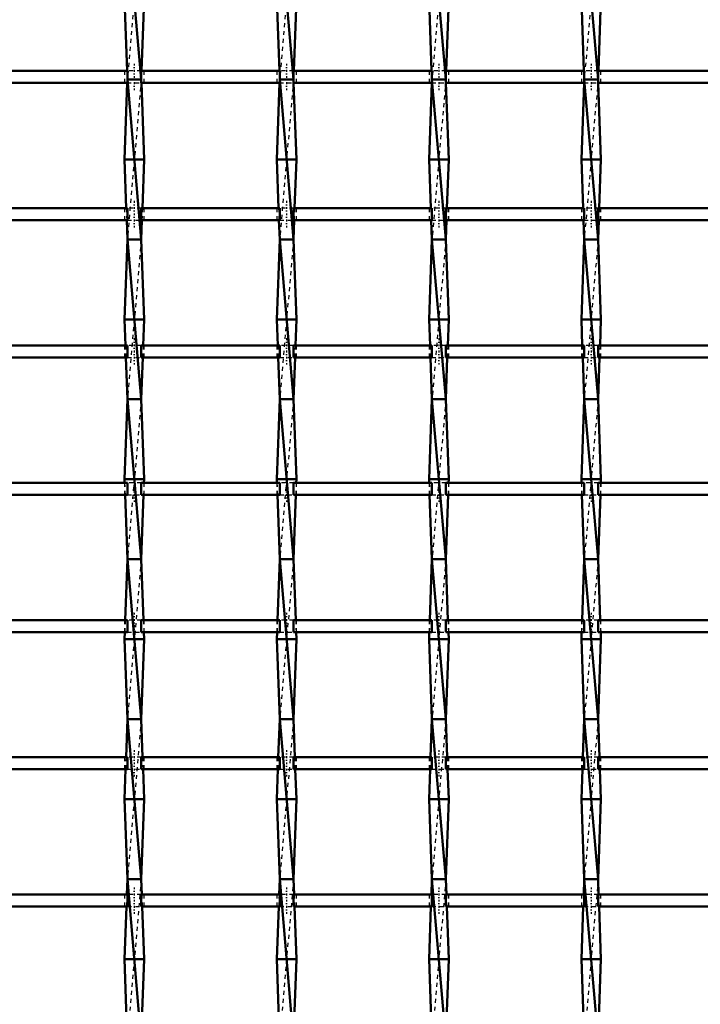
# Model space of a CAD drawing. Header units: millimetres. Extents: x -696 to 532, y -500 to 878.
# Tile 14 of 17: x 9 to 180, y 146 to 392. Entities that reach past the tile are written whole.
import ezdxf

# ---------------------------------------------------------------- set-up
doc = ezdxf.new("R2010")
doc.units = ezdxf.units.MM
doc.linetypes.add('Center', pattern=[1.5, 0.45, -0.5, 0.05, -0.5])
doc.linetypes.add('Dashed', pattern=[2, 1, -1])
for name, color, linetype, lineweight in [('AM_0', 7, 'Continuous', 50), ('AM_7', 7, 'Center', 25), ('AM_9', 6, 'Dashed', 25)]:
    doc.layers.add(name, color=color, linetype=linetype, lineweight=lineweight)

# ---------------------------------------------------------------- blocks, each defined once
blk = doc.blocks.new('13_6dxg5guuq252msk2tvqtuc6jo________0_in_LSSP3303438311700100035010_4')
at = {"layer": 'AM_0'}
for p, q in [((36.37, 417), (39.83, 377)), ((35.65, 397), (36.29, 379.13)), ((40.55, 397), (39.91, 379.13)), ((36.37, 377), (39.83, 337)), ((39.83, 377), (36.37, 377)), ((36.34, 376.13), (35.65, 357)), ((39.86, 376.13), (40.55, 357)), ((40.55, 357), (35.65, 357)), ((35.65, 357), (36.09, 344.8)), ((40.55, 357), (40.11, 344.8)), ((36.2, 341.8), (36.37, 337)), ((40, 341.8), (39.83, 337)), ((36.37, 337), (35.65, 317)), ((39.83, 337), (36.37, 337)), ((36.37, 337), (39.83, 297)), ((39.83, 337), (40.55, 317)), ((40.55, 317), (35.65, 317)), ((35.65, 317), (35.88, 310.47)), ((40.55, 317), (40.32, 310.47)), ((35.99, 307.47), (36.37, 297)), ((40.21, 307.47), (39.83, 297)), ((36.37, 297), (35.65, 277)), ((39.83, 297), (36.37, 297)), ((36.37, 297), (39.83, 257)), ((39.83, 297), (40.55, 277)), ((40.55, 277), (35.65, 277)), ((35.65, 277), (35.68, 276.14)), ((40.55, 277), (40.52, 276.14)), ((35.79, 273.14), (36.37, 257)), ((40.41, 273.14), (39.83, 257)), ((36.37, 257), (35.82, 241.81)), ((36.37, 257), (39.83, 217)), ((39.83, 257), (36.37, 257)), ((39.83, 257), (40.38, 241.81)), ((35.71, 238.81), (35.65, 237)), ((35.65, 237), (36.37, 217)), ((40.55, 237), (35.65, 237)), ((40.55, 237), (39.83, 217)), ((40.49, 238.81), (40.55, 237)), ((36.37, 217), (36.03, 207.48)), ((36.37, 217), (39.83, 177)), ((39.83, 217), (36.37, 217)), ((39.83, 217), (40.17, 207.48)), ((35.92, 204.48), (35.65, 197)), ((40.28, 204.48), (40.55, 197)), ((40.55, 197), (35.65, 197)), ((35.65, 197), (36.37, 177)), ((40.55, 197), (39.83, 177)), ((36.37, 177), (36.23, 173.15)), ((36.37, 177), (39.83, 137)), ((39.83, 177), (36.37, 177)), ((39.83, 177), (39.97, 173.15)), ((36.12, 170.15), (35.65, 157)), ((40.08, 170.15), (40.55, 157)), ((40.55, 157), (35.65, 157)), ((35.65, 157), (36.3, 138.82)), ((40.55, 157), (39.9, 138.82))]:
    blk.add_line(p, q, dxfattribs=at)
at = {"layer": 'AM_9'}
for p, q in [((39.83, 417), (36.37, 377)), ((36.29, 379.13), (36.37, 377)), ((36.37, 377), (36.34, 376.13)), ((39.83, 377), (36.37, 337)), ((39.91, 379.13), (39.83, 377)), ((39.83, 377), (39.86, 376.13)), ((36.09, 344.8), (36.2, 341.8)), ((40.11, 344.8), (40, 341.8)), ((39.83, 337), (36.37, 297)), ((35.88, 310.47), (35.99, 307.47)), ((40.32, 310.47), (40.21, 307.47)), ((39.83, 297), (36.37, 257)), ((35.68, 276.14), (35.79, 273.14)), ((40.52, 276.14), (40.41, 273.14)), ((39.83, 257), (36.37, 217)), ((35.82, 241.81), (35.71, 238.81)), ((40.38, 241.81), (40.49, 238.81)), ((39.83, 217), (36.37, 177)), ((36.03, 207.48), (35.92, 204.48)), ((40.17, 207.48), (40.28, 204.48)), ((39.83, 177), (36.37, 137)), ((36.23, 173.15), (36.12, 170.15)), ((39.97, 173.15), (40.08, 170.15))]:
    blk.add_line(p, q, dxfattribs=at)
blk = doc.blocks.new('14_9rpjz0n31jjumcdefyxerqkhd________0_in_LSSP3303438311700100035010_4')
at = {"layer": 'AM_0'}
for p, q in [((74.47, 417), (77.93, 377)), ((73.75, 397), (74.39, 379.13)), ((78.65, 397), (78.01, 379.13)), ((74.47, 377), (77.93, 337)), ((77.93, 377), (74.47, 377)), ((74.44, 376.13), (73.75, 357)), ((77.96, 376.13), (78.65, 357)), ((78.65, 357), (73.75, 357)), ((73.75, 357), (74.19, 344.8)), ((78.65, 357), (78.21, 344.8)), ((74.3, 341.8), (74.47, 337)), ((78.1, 341.8), (77.93, 337)), ((74.47, 337), (73.75, 317)), ((77.93, 337), (74.47, 337)), ((74.47, 337), (77.93, 297)), ((77.93, 337), (78.65, 317)), ((78.65, 317), (73.75, 317)), ((73.75, 317), (73.98, 310.47)), ((78.65, 317), (78.42, 310.47)), ((74.09, 307.47), (74.47, 297)), ((78.31, 307.47), (77.93, 297)), ((74.47, 297), (73.75, 277)), ((77.93, 297), (74.47, 297)), ((74.47, 297), (77.93, 257)), ((77.93, 297), (78.65, 277)), ((73.75, 277), (73.78, 276.14)), ((78.65, 277), (73.75, 277)), ((78.65, 277), (78.62, 276.14)), ((73.89, 273.14), (74.47, 257)), ((78.51, 273.14), (77.93, 257)), ((74.47, 257), (73.92, 241.81)), ((74.47, 257), (77.93, 217)), ((77.93, 257), (74.47, 257)), ((77.93, 257), (78.48, 241.81)), ((73.81, 238.81), (73.75, 237)), ((73.75, 237), (74.47, 217)), ((78.65, 237), (73.75, 237)), ((78.65, 237), (77.93, 217)), ((78.59, 238.81), (78.65, 237)), ((74.47, 217), (74.13, 207.48)), ((74.47, 217), (77.93, 177)), ((77.93, 217), (74.47, 217)), ((77.93, 217), (78.27, 207.48)), ((74.02, 204.48), (73.75, 197)), ((78.38, 204.48), (78.65, 197)), ((73.75, 197), (74.47, 177)), ((78.65, 197), (73.75, 197)), ((78.65, 197), (77.93, 177)), ((74.47, 177), (74.33, 173.15)), ((74.47, 177), (77.93, 137)), ((77.93, 177), (74.47, 177)), ((77.93, 177), (78.07, 173.15)), ((74.22, 170.15), (73.75, 157)), ((78.18, 170.15), (78.65, 157)), ((78.65, 157), (73.75, 157)), ((73.75, 157), (74.4, 138.82)), ((78.65, 157), (78, 138.82))]:
    blk.add_line(p, q, dxfattribs=at)
at = {"layer": 'AM_9'}
for p, q in [((77.93, 417), (74.47, 377)), ((74.39, 379.13), (74.47, 377)), ((74.47, 377), (74.44, 376.13)), ((77.93, 377), (74.47, 337)), ((78.01, 379.13), (77.93, 377)), ((77.93, 377), (77.96, 376.13)), ((74.19, 344.8), (74.3, 341.8)), ((78.21, 344.8), (78.1, 341.8)), ((77.93, 337), (74.47, 297)), ((73.98, 310.47), (74.09, 307.47)), ((78.42, 310.47), (78.31, 307.47)), ((77.93, 297), (74.47, 257)), ((73.78, 276.14), (73.89, 273.14)), ((78.62, 276.14), (78.51, 273.14)), ((77.93, 257), (74.47, 217)), ((73.92, 241.81), (73.81, 238.81)), ((78.48, 241.81), (78.59, 238.81)), ((77.93, 217), (74.47, 177)), ((74.13, 207.48), (74.02, 204.48)), ((78.27, 207.48), (78.38, 204.48)), ((77.93, 177), (74.47, 137)), ((74.33, 173.15), (74.22, 170.15)), ((78.07, 173.15), (78.18, 170.15))]:
    blk.add_line(p, q, dxfattribs=at)
blk = doc.blocks.new('15_g7igy0x0vfccm8gwxnipumvrg________0_in_LSSP3303438311700100035010_4')
at = {"layer": 'AM_0'}
for p, q in [((112.57, 417), (116.03, 377)), ((111.85, 397), (112.49, 379.13)), ((116.75, 397), (116.11, 379.13)), ((112.57, 377), (116.03, 337)), ((116.03, 377), (112.57, 377)), ((112.54, 376.13), (111.85, 357)), ((116.06, 376.13), (116.75, 357)), ((111.85, 357), (112.29, 344.8)), ((116.75, 357), (111.85, 357)), ((116.75, 357), (116.31, 344.8)), ((112.4, 341.8), (112.57, 337)), ((116.2, 341.8), (116.03, 337)), ((112.57, 337), (111.85, 317)), ((112.57, 337), (116.03, 297)), ((116.03, 337), (112.57, 337)), ((116.03, 337), (116.75, 317)), ((116.75, 317), (111.85, 317)), ((111.85, 317), (112.08, 310.47)), ((116.75, 317), (116.52, 310.47)), ((112.19, 307.47), (112.57, 297)), ((116.41, 307.47), (116.03, 297)), ((112.57, 297), (111.85, 277)), ((116.03, 297), (112.57, 297)), ((112.57, 297), (116.03, 257)), ((116.03, 297), (116.75, 277)), ((111.85, 277), (111.88, 276.14)), ((116.75, 277), (111.85, 277)), ((116.75, 277), (116.72, 276.14)), ((111.99, 273.14), (112.57, 257)), ((116.61, 273.14), (116.03, 257)), ((112.57, 257), (112.02, 241.81)), ((112.57, 257), (116.03, 217)), ((116.03, 257), (112.57, 257)), ((116.03, 257), (116.58, 241.81)), ((111.91, 238.81), (111.85, 237)), ((111.85, 237), (112.57, 217)), ((116.75, 237), (111.85, 237)), ((116.75, 237), (116.03, 217)), ((116.69, 238.81), (116.75, 237)), ((112.57, 217), (112.23, 207.48)), ((112.57, 217), (116.03, 177)), ((116.03, 217), (112.57, 217)), ((116.03, 217), (116.37, 207.48)), ((112.12, 204.48), (111.85, 197)), ((116.48, 204.48), (116.75, 197)), ((116.75, 197), (111.85, 197)), ((111.85, 197), (112.57, 177)), ((116.75, 197), (116.03, 177)), ((112.57, 177), (112.43, 173.15)), ((112.57, 177), (116.03, 137)), ((116.03, 177), (112.57, 177)), ((116.03, 177), (116.17, 173.15)), ((112.32, 170.15), (111.85, 157)), ((116.28, 170.15), (116.75, 157)), ((116.75, 157), (111.85, 157)), ((111.85, 157), (112.5, 138.82)), ((116.75, 157), (116.1, 138.82))]:
    blk.add_line(p, q, dxfattribs=at)
at = {"layer": 'AM_9'}
for p, q in [((116.03, 417), (112.57, 377)), ((112.49, 379.13), (112.57, 377)), ((112.57, 377), (112.54, 376.13)), ((116.03, 377), (112.57, 337)), ((116.11, 379.13), (116.03, 377)), ((116.03, 377), (116.06, 376.13)), ((112.29, 344.8), (112.4, 341.8)), ((116.31, 344.8), (116.2, 341.8)), ((116.03, 337), (112.57, 297)), ((112.08, 310.47), (112.19, 307.47)), ((116.52, 310.47), (116.41, 307.47)), ((116.03, 297), (112.57, 257)), ((111.88, 276.14), (111.99, 273.14)), ((116.72, 276.14), (116.61, 273.14)), ((116.03, 257), (112.57, 217)), ((112.02, 241.81), (111.91, 238.81)), ((116.58, 241.81), (116.69, 238.81)), ((116.03, 217), (112.57, 177)), ((112.23, 207.48), (112.12, 204.48)), ((116.37, 207.48), (116.48, 204.48)), ((116.03, 177), (112.57, 137)), ((112.43, 173.15), (112.32, 170.15)), ((116.17, 173.15), (116.28, 170.15))]:
    blk.add_line(p, q, dxfattribs=at)
blk = doc.blocks.new('16_7qak6cjxwpj74i92a5gpgujfq________0_in_LSSP3303438311700100035010_4')
at = {"layer": 'AM_0'}
for p, q in [((150.67, 417), (154.13, 377)), ((149.95, 397), (150.59, 379.13)), ((154.85, 397), (154.21, 379.13)), ((150.67, 377), (154.13, 337)), ((154.13, 377), (150.67, 377)), ((150.64, 376.13), (149.95, 357)), ((154.16, 376.13), (154.85, 357)), ((154.85, 357), (149.95, 357)), ((149.95, 357), (150.39, 344.8)), ((154.85, 357), (154.41, 344.8)), ((150.5, 341.8), (150.67, 337)), ((154.3, 341.8), (154.13, 337)), ((150.67, 337), (149.95, 317)), ((154.13, 337), (150.67, 337)), ((150.67, 337), (154.13, 297)), ((154.13, 337), (154.85, 317)), ((154.85, 317), (149.95, 317)), ((149.95, 317), (150.18, 310.47)), ((154.85, 317), (154.62, 310.47)), ((150.29, 307.47), (150.67, 297)), ((154.51, 307.47), (154.13, 297)), ((150.67, 297), (149.95, 277)), ((154.13, 297), (150.67, 297)), ((150.67, 297), (154.13, 257)), ((154.13, 297), (154.85, 277)), ((149.95, 277), (149.98, 276.14)), ((154.85, 277), (149.95, 277)), ((154.85, 277), (154.82, 276.14)), ((150.09, 273.14), (150.67, 257)), ((154.71, 273.14), (154.13, 257)), ((150.67, 257), (150.12, 241.81)), ((150.67, 257), (154.13, 217)), ((154.13, 257), (150.67, 257)), ((154.13, 257), (154.68, 241.81)), ((150.01, 238.81), (149.95, 237)), ((149.95, 237), (150.67, 217)), ((154.85, 237), (149.95, 237)), ((154.85, 237), (154.13, 217)), ((154.79, 238.81), (154.85, 237)), ((150.67, 217), (150.33, 207.48)), ((150.67, 217), (154.13, 177)), ((154.13, 217), (150.67, 217)), ((154.13, 217), (154.47, 207.48)), ((150.22, 204.48), (149.95, 197)), ((154.58, 204.48), (154.85, 197)), ((154.85, 197), (149.95, 197)), ((149.95, 197), (150.67, 177)), ((154.85, 197), (154.13, 177)), ((150.67, 177), (150.53, 173.15)), ((150.67, 177), (154.13, 137)), ((154.13, 177), (150.67, 177)), ((154.13, 177), (154.27, 173.15)), ((150.42, 170.15), (149.95, 157)), ((154.38, 170.15), (154.85, 157)), ((154.85, 157), (149.95, 157)), ((149.95, 157), (150.6, 138.82)), ((154.85, 157), (154.2, 138.82))]:
    blk.add_line(p, q, dxfattribs=at)
at = {"layer": 'AM_9'}
for p, q in [((154.13, 417), (150.67, 377)), ((150.59, 379.13), (150.67, 377)), ((150.67, 377), (150.64, 376.13)), ((154.13, 377), (150.67, 337)), ((154.21, 379.13), (154.13, 377)), ((154.13, 377), (154.16, 376.13)), ((150.39, 344.8), (150.5, 341.8)), ((154.41, 344.8), (154.3, 341.8)), ((154.13, 337), (150.67, 297)), ((150.18, 310.47), (150.29, 307.47)), ((154.62, 310.47), (154.51, 307.47)), ((154.13, 297), (150.67, 257)), ((149.98, 276.14), (150.09, 273.14)), ((154.82, 276.14), (154.71, 273.14)), ((154.13, 257), (150.67, 217)), ((150.12, 241.81), (150.01, 238.81)), ((154.68, 241.81), (154.79, 238.81)), ((154.13, 217), (150.67, 177)), ((150.33, 207.48), (150.22, 204.48)), ((154.47, 207.48), (154.58, 204.48)), ((154.13, 177), (150.67, 137)), ((150.53, 173.15), (150.42, 170.15)), ((154.27, 173.15), (154.38, 170.15))]:
    blk.add_line(p, q, dxfattribs=at)
blk = doc.blocks.new('42_tlvfva9a8picir12pdhd14uzg________0_in_LSSP3303438311700100035010_4')
at = {"layer": 'AM_0'}
for p, q in [((36.37, 173.15), (1.73, 173.15)), ((36.37, 173.15), (36.37, 170.15)), ((39.83, 170.15), (39.83, 173.15)), ((74.47, 173.15), (39.83, 173.15)), ((74.47, 173.15), (74.47, 170.15)), ((77.93, 170.15), (77.93, 173.15)), ((112.57, 173.15), (77.93, 173.15)), ((112.57, 173.15), (112.57, 170.15)), ((150.67, 173.15), (116.03, 173.15)), ((116.03, 170.15), (116.03, 173.15)), ((150.67, 173.15), (150.67, 170.15)), ((154.13, 170.15), (154.13, 173.15)), ((188.77, 173.15), (154.13, 173.15)), ((36.37, 170.15), (1.73, 170.15)), ((74.47, 170.15), (39.83, 170.15)), ((112.57, 170.15), (77.93, 170.15)), ((150.67, 170.15), (116.03, 170.15)), ((188.77, 170.15), (154.13, 170.15))]:
    blk.add_line(p, q, dxfattribs=at)
at = {"layer": 'AM_7'}
for p, q in [((38.1, 174.95), (38.1, 168.35)), ((76.2, 174.95), (76.2, 168.35)), ((114.3, 174.95), (114.3, 168.35)), ((152.4, 174.95), (152.4, 168.35))]:
    blk.add_line(p, q, dxfattribs=at)
at = {"layer": 'AM_9'}
for p, q in [((35.65, 173.15), (35.65, 170.15)), ((39.83, 173.15), (36.37, 173.15)), ((40.55, 170.15), (40.55, 173.15)), ((73.75, 173.15), (73.75, 170.15)), ((77.93, 173.15), (74.47, 173.15)), ((78.65, 170.15), (78.65, 173.15)), ((111.85, 173.15), (111.85, 170.15)), ((116.03, 173.15), (112.57, 173.15)), ((116.75, 170.15), (116.75, 173.15)), ((149.95, 173.15), (149.95, 170.15)), ((154.13, 173.15), (150.67, 173.15)), ((154.85, 170.15), (154.85, 173.15)), ((36.37, 170.15), (39.83, 170.15)), ((74.47, 170.15), (77.93, 170.15)), ((112.57, 170.15), (116.03, 170.15)), ((150.67, 170.15), (154.13, 170.15))]:
    blk.add_line(p, q, dxfattribs=at)
blk = doc.blocks.new('43_5qjt3ljx69k1dovtvi4zva2rj________0_in_LSSP3303438311700100035010_4')
at = {"layer": 'AM_0'}
for p, q in [((36.37, 207.48), (1.73, 207.48)), ((36.37, 207.48), (36.37, 204.48)), ((39.83, 204.48), (39.83, 207.48)), ((74.47, 207.48), (39.83, 207.48)), ((74.47, 207.48), (74.47, 204.48)), ((112.57, 207.48), (77.93, 207.48)), ((77.93, 204.48), (77.93, 207.48)), ((112.57, 207.48), (112.57, 204.48)), ((116.03, 204.48), (116.03, 207.48)), ((150.67, 207.48), (116.03, 207.48)), ((150.67, 207.48), (150.67, 204.48)), ((188.77, 207.48), (154.13, 207.48)), ((154.13, 204.48), (154.13, 207.48)), ((36.37, 204.48), (1.73, 204.48)), ((74.47, 204.48), (39.83, 204.48)), ((112.57, 204.48), (77.93, 204.48)), ((150.67, 204.48), (116.03, 204.48)), ((188.77, 204.48), (154.13, 204.48))]:
    blk.add_line(p, q, dxfattribs=at)
at = {"layer": 'AM_7'}
for p, q in [((38.1, 209.28), (38.1, 202.68)), ((76.2, 209.28), (76.2, 202.68)), ((114.3, 209.28), (114.3, 202.68)), ((152.4, 209.28), (152.4, 202.68))]:
    blk.add_line(p, q, dxfattribs=at)
at = {"layer": 'AM_9'}
for p, q in [((35.65, 207.48), (35.65, 204.48)), ((39.83, 207.48), (36.37, 207.48)), ((40.55, 204.48), (40.55, 207.48)), ((73.75, 207.48), (73.75, 204.48)), ((77.93, 207.48), (74.47, 207.48)), ((78.65, 204.48), (78.65, 207.48)), ((111.85, 207.48), (111.85, 204.48)), ((116.03, 207.48), (112.57, 207.48)), ((116.75, 204.48), (116.75, 207.48)), ((149.95, 207.48), (149.95, 204.48)), ((154.13, 207.48), (150.67, 207.48)), ((154.85, 204.48), (154.85, 207.48)), ((36.37, 204.48), (39.83, 204.48)), ((74.47, 204.48), (77.93, 204.48)), ((112.57, 204.48), (116.03, 204.48)), ((150.67, 204.48), (154.13, 204.48))]:
    blk.add_line(p, q, dxfattribs=at)
blk = doc.blocks.new('44_qx9wlc52zbsvm0sfobwqm4mqo________0_in_LSSP3303438311700100035010_4')
at = {"layer": 'AM_0'}
for p, q in [((36.37, 241.81), (1.73, 241.81)), ((36.37, 241.81), (36.37, 238.81)), ((39.83, 238.81), (39.83, 241.81)), ((74.47, 241.81), (39.83, 241.81)), ((74.47, 241.81), (74.47, 238.81)), ((77.93, 238.81), (77.93, 241.81)), ((112.57, 241.81), (77.93, 241.81)), ((112.57, 241.81), (112.57, 238.81)), ((116.03, 238.81), (116.03, 241.81)), ((150.67, 241.81), (116.03, 241.81)), ((150.67, 241.81), (150.67, 238.81)), ((154.13, 238.81), (154.13, 241.81)), ((188.77, 241.81), (154.13, 241.81)), ((36.37, 238.81), (1.73, 238.81)), ((74.47, 238.81), (39.83, 238.81)), ((112.57, 238.81), (77.93, 238.81)), ((150.67, 238.81), (116.03, 238.81)), ((188.77, 238.81), (154.13, 238.81))]:
    blk.add_line(p, q, dxfattribs=at)
at = {"layer": 'AM_7'}
for p, q in [((38.1, 243.61), (38.1, 237.01)), ((76.2, 243.61), (76.2, 237.01)), ((114.3, 243.61), (114.3, 237.01)), ((152.4, 243.61), (152.4, 237.01))]:
    blk.add_line(p, q, dxfattribs=at)
at = {"layer": 'AM_9'}
for p, q in [((35.65, 241.81), (35.65, 238.81)), ((39.83, 241.81), (36.37, 241.81)), ((40.55, 238.81), (40.55, 241.81)), ((73.75, 241.81), (73.75, 238.81)), ((77.93, 241.81), (74.47, 241.81)), ((78.65, 238.81), (78.65, 241.81)), ((111.85, 241.81), (111.85, 238.81)), ((116.03, 241.81), (112.57, 241.81)), ((116.75, 238.81), (116.75, 241.81)), ((149.95, 241.81), (149.95, 238.81)), ((154.13, 241.81), (150.67, 241.81)), ((154.85, 238.81), (154.85, 241.81)), ((36.37, 238.81), (39.83, 238.81)), ((74.47, 238.81), (77.93, 238.81)), ((112.57, 238.81), (116.03, 238.81)), ((150.67, 238.81), (154.13, 238.81))]:
    blk.add_line(p, q, dxfattribs=at)
blk = doc.blocks.new('45_suxikeo0oh7jceb5uizp5eg2a________0_in_LSSP3303438311700100035010_4')
at = {"layer": 'AM_0'}
for p, q in [((36.37, 276.14), (1.73, 276.14)), ((36.37, 276.14), (36.37, 273.14)), ((39.83, 273.14), (39.83, 276.14)), ((74.47, 276.14), (39.83, 276.14)), ((74.47, 276.14), (74.47, 273.14)), ((112.57, 276.14), (77.93, 276.14)), ((77.93, 273.14), (77.93, 276.14)), ((112.57, 276.14), (112.57, 273.14)), ((116.03, 273.14), (116.03, 276.14)), ((150.67, 276.14), (116.03, 276.14)), ((150.67, 276.14), (150.67, 273.14)), ((188.77, 276.14), (154.13, 276.14)), ((154.13, 273.14), (154.13, 276.14)), ((36.37, 273.14), (1.73, 273.14)), ((74.47, 273.14), (39.83, 273.14)), ((112.57, 273.14), (77.93, 273.14)), ((150.67, 273.14), (116.03, 273.14)), ((188.77, 273.14), (154.13, 273.14))]:
    blk.add_line(p, q, dxfattribs=at)
at = {"layer": 'AM_7'}
for p, q in [((38.1, 277.94), (38.1, 271.34)), ((76.2, 277.94), (76.2, 271.34)), ((114.3, 277.94), (114.3, 271.34)), ((152.4, 277.94), (152.4, 271.34))]:
    blk.add_line(p, q, dxfattribs=at)
at = {"layer": 'AM_9'}
for p, q in [((35.65, 276.14), (35.65, 273.14)), ((39.83, 276.14), (36.37, 276.14)), ((40.55, 273.14), (40.55, 276.14)), ((73.75, 276.14), (73.75, 273.14)), ((77.93, 276.14), (74.47, 276.14)), ((78.65, 273.14), (78.65, 276.14)), ((111.85, 276.14), (111.85, 273.14)), ((116.03, 276.14), (112.57, 276.14)), ((116.75, 273.14), (116.75, 276.14)), ((149.95, 276.14), (149.95, 273.14)), ((154.13, 276.14), (150.67, 276.14)), ((154.85, 273.14), (154.85, 276.14)), ((36.37, 273.14), (39.83, 273.14)), ((74.47, 273.14), (77.93, 273.14)), ((112.57, 273.14), (116.03, 273.14)), ((150.67, 273.14), (154.13, 273.14))]:
    blk.add_line(p, q, dxfattribs=at)
blk = doc.blocks.new('46_78fev40w5dfpcqczt9hvn5jad________0_in_LSSP3303438311700100035010_4')
at = {"layer": 'AM_0'}
for p, q in [((36.37, 310.47), (1.73, 310.47)), ((36.37, 310.47), (36.37, 307.47)), ((39.83, 307.47), (39.83, 310.47)), ((74.47, 310.47), (39.83, 310.47)), ((74.47, 310.47), (74.47, 307.47)), ((77.93, 307.47), (77.93, 310.47)), ((112.57, 310.47), (77.93, 310.47)), ((112.57, 310.47), (112.57, 307.47)), ((116.03, 307.47), (116.03, 310.47)), ((150.67, 310.47), (116.03, 310.47)), ((150.67, 310.47), (150.67, 307.47)), ((154.13, 307.47), (154.13, 310.47)), ((188.77, 310.47), (154.13, 310.47)), ((36.37, 307.47), (1.73, 307.47)), ((74.47, 307.47), (39.83, 307.47)), ((112.57, 307.47), (77.93, 307.47)), ((150.67, 307.47), (116.03, 307.47)), ((188.77, 307.47), (154.13, 307.47))]:
    blk.add_line(p, q, dxfattribs=at)
at = {"layer": 'AM_7'}
for p, q in [((38.1, 312.27), (38.1, 305.67)), ((76.2, 312.27), (76.2, 305.67)), ((114.3, 312.27), (114.3, 305.67)), ((152.4, 312.27), (152.4, 305.67))]:
    blk.add_line(p, q, dxfattribs=at)
at = {"layer": 'AM_9'}
for p, q in [((35.65, 310.47), (35.65, 307.47)), ((39.83, 310.47), (36.37, 310.47)), ((40.55, 307.47), (40.55, 310.47)), ((73.75, 310.47), (73.75, 307.47)), ((77.93, 310.47), (74.47, 310.47)), ((78.65, 307.47), (78.65, 310.47)), ((111.85, 310.47), (111.85, 307.47)), ((116.03, 310.47), (112.57, 310.47)), ((116.75, 307.47), (116.75, 310.47)), ((149.95, 310.47), (149.95, 307.47)), ((154.13, 310.47), (150.67, 310.47)), ((154.85, 307.47), (154.85, 310.47)), ((36.37, 307.47), (39.83, 307.47)), ((74.47, 307.47), (77.93, 307.47)), ((112.57, 307.47), (116.03, 307.47)), ((150.67, 307.47), (154.13, 307.47))]:
    blk.add_line(p, q, dxfattribs=at)
blk = doc.blocks.new('47_oclubzmiqze37lwsz0c0ljnmi________0_in_LSSP3303438311700100035010_4')
at = {"layer": 'AM_0'}
for p, q in [((36.37, 344.8), (1.73, 344.8)), ((36.37, 344.8), (36.37, 341.8)), ((39.83, 341.8), (39.83, 344.8)), ((74.47, 344.8), (39.83, 344.8)), ((74.47, 344.8), (74.47, 341.8)), ((77.93, 341.8), (77.93, 344.8)), ((112.57, 344.8), (77.93, 344.8)), ((112.57, 344.8), (112.57, 341.8)), ((150.67, 344.8), (116.03, 344.8)), ((116.03, 341.8), (116.03, 344.8)), ((150.67, 344.8), (150.67, 341.8)), ((188.77, 344.8), (154.13, 344.8)), ((154.13, 341.8), (154.13, 344.8)), ((36.37, 341.8), (1.73, 341.8)), ((74.47, 341.8), (39.83, 341.8)), ((112.57, 341.8), (77.93, 341.8)), ((150.67, 341.8), (116.03, 341.8)), ((188.77, 341.8), (154.13, 341.8))]:
    blk.add_line(p, q, dxfattribs=at)
at = {"layer": 'AM_7'}
for p, q in [((38.1, 346.6), (38.1, 340)), ((76.2, 346.6), (76.2, 340)), ((114.3, 346.6), (114.3, 340)), ((152.4, 346.6), (152.4, 340))]:
    blk.add_line(p, q, dxfattribs=at)
at = {"layer": 'AM_9'}
for p, q in [((35.65, 344.8), (35.65, 341.8)), ((39.83, 344.8), (36.37, 344.8)), ((40.55, 341.8), (40.55, 344.8)), ((73.75, 344.8), (73.75, 341.8)), ((77.93, 344.8), (74.47, 344.8)), ((78.65, 341.8), (78.65, 344.8)), ((111.85, 344.8), (111.85, 341.8)), ((116.03, 344.8), (112.57, 344.8)), ((116.75, 341.8), (116.75, 344.8)), ((149.95, 344.8), (149.95, 341.8)), ((154.13, 344.8), (150.67, 344.8)), ((154.85, 341.8), (154.85, 344.8)), ((36.37, 341.8), (39.83, 341.8)), ((74.47, 341.8), (77.93, 341.8)), ((112.57, 341.8), (116.03, 341.8)), ((150.67, 341.8), (154.13, 341.8))]:
    blk.add_line(p, q, dxfattribs=at)
blk = doc.blocks.new('48_288mybcxme3jdr12e0babztrh________0_in_LSSP3303438311700100035010_4')
at = {"layer": 'AM_0'}
for p, q in [((36.37, 379.13), (1.73, 379.13)), ((36.37, 379.13), (36.37, 376.13)), ((39.83, 376.13), (39.83, 379.13)), ((74.47, 379.13), (39.83, 379.13)), ((74.47, 379.13), (74.47, 376.13)), ((77.93, 376.13), (77.93, 379.13)), ((112.57, 379.13), (77.93, 379.13)), ((112.57, 379.13), (112.57, 376.13)), ((150.67, 379.13), (116.03, 379.13)), ((116.03, 376.13), (116.03, 379.13)), ((150.67, 379.13), (150.67, 376.13)), ((188.77, 379.13), (154.13, 379.13)), ((154.13, 376.13), (154.13, 379.13)), ((36.37, 376.13), (1.73, 376.13)), ((74.47, 376.13), (39.83, 376.13)), ((112.57, 376.13), (77.93, 376.13)), ((150.67, 376.13), (116.03, 376.13)), ((188.77, 376.13), (154.13, 376.13))]:
    blk.add_line(p, q, dxfattribs=at)
at = {"layer": 'AM_7'}
for p, q in [((38.1, 380.93), (38.1, 374.33)), ((76.2, 380.93), (76.2, 374.33)), ((114.3, 380.93), (114.3, 374.33)), ((152.4, 380.93), (152.4, 374.33))]:
    blk.add_line(p, q, dxfattribs=at)
at = {"layer": 'AM_9'}
for p, q in [((35.65, 379.13), (35.65, 376.13)), ((39.83, 379.13), (36.37, 379.13)), ((40.55, 376.13), (40.55, 379.13)), ((73.75, 379.13), (73.75, 376.13)), ((77.93, 379.13), (74.47, 379.13)), ((78.65, 376.13), (78.65, 379.13)), ((111.85, 379.13), (111.85, 376.13)), ((116.03, 379.13), (112.57, 379.13)), ((116.75, 376.13), (116.75, 379.13)), ((149.95, 379.13), (149.95, 376.13)), ((154.13, 379.13), (150.67, 379.13)), ((154.85, 376.13), (154.85, 379.13)), ((36.34, 376.13), (39.86, 376.13)), ((74.44, 376.13), (77.96, 376.13)), ((112.54, 376.13), (116.06, 376.13)), ((150.64, 376.13), (154.16, 376.13))]:
    blk.add_line(p, q, dxfattribs=at)

msp = doc.modelspace()

# ---------------------------------------------------------------- block references
for name in ['13_6dxg5guuq252msk2tvqtuc6jo________0_in_LSSP3303438311700100035010_4', '14_9rpjz0n31jjumcdefyxerqkhd________0_in_LSSP3303438311700100035010_4', '15_g7igy0x0vfccm8gwxnipumvrg________0_in_LSSP3303438311700100035010_4', '16_7qak6cjxwpj74i92a5gpgujfq________0_in_LSSP3303438311700100035010_4', '48_288mybcxme3jdr12e0babztrh________0_in_LSSP3303438311700100035010_4', '47_oclubzmiqze37lwsz0c0ljnmi________0_in_LSSP3303438311700100035010_4', '46_78fev40w5dfpcqczt9hvn5jad________0_in_LSSP3303438311700100035010_4', '45_suxikeo0oh7jceb5uizp5eg2a________0_in_LSSP3303438311700100035010_4', '44_qx9wlc52zbsvm0sfobwqm4mqo________0_in_LSSP3303438311700100035010_4', '43_5qjt3ljx69k1dovtvi4zva2rj________0_in_LSSP3303438311700100035010_4', '42_tlvfva9a8picir12pdhd14uzg________0_in_LSSP3303438311700100035010_4']:
    msp.add_blockref(name, (0, 0))

doc.saveas('drawing.dxf')
